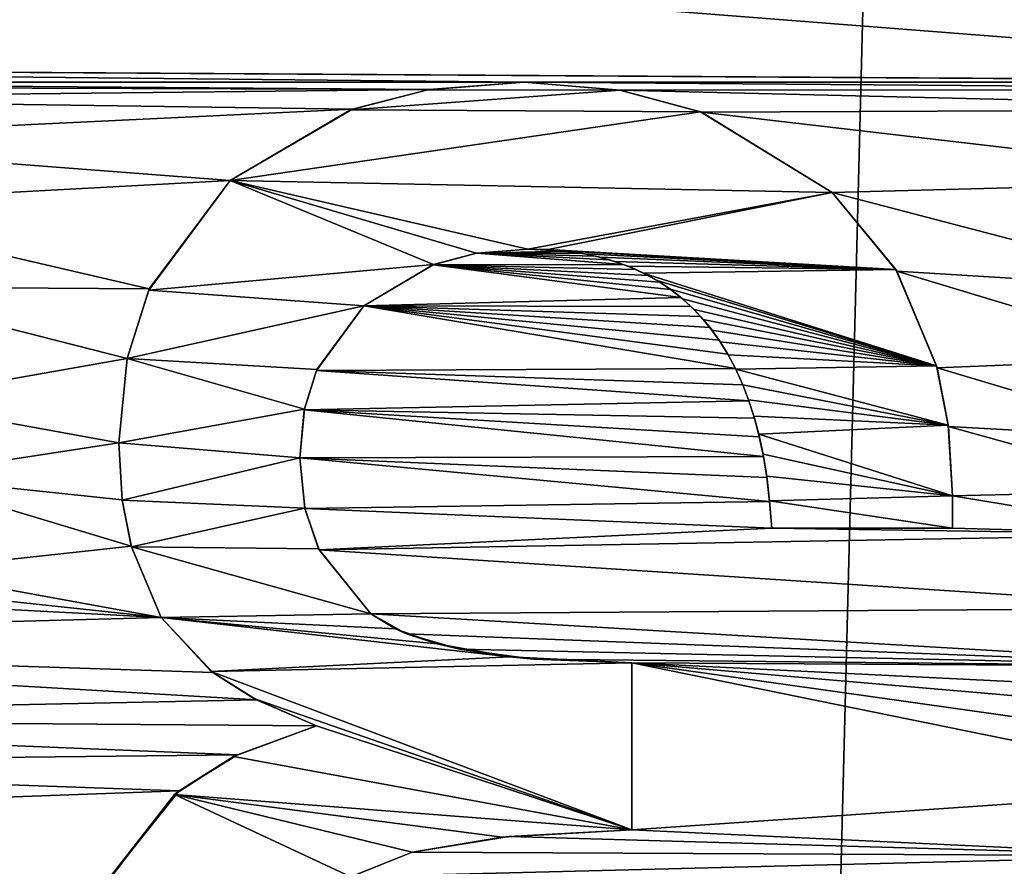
# Model space of a CAD drawing. Header units: millimetres. Extents: x -65 to 65, y -82 to 87.
# Tile 213 of 223: x -0.99 to 1.54, y 68.7 to 70.87. Entities that reach past the tile are written whole.
import ezdxf

# ---------------------------------------------------------------- set-up
doc = ezdxf.new("R2010")
doc.units = ezdxf.units.MM
doc.header["$LTSCALE"] = 101.851852
for name, color, linetype in [('1056', 7, 'CONTINUOUS'), ('1057', 7, 'CONTINUOUS'), ('1058', 7, 'CONTINUOUS'), ('1059', 7, 'CONTINUOUS'), ('1060', 7, 'CONTINUOUS'), ('1061', 7, 'CONTINUOUS'), ('1062', 7, 'CONTINUOUS'), ('1063', 7, 'CONTINUOUS'), ('1064', 7, 'CONTINUOUS'), ('1065', 7, 'CONTINUOUS'), ('1066', 7, 'CONTINUOUS'), ('1067', 7, 'CONTINUOUS'), ('1068', 7, 'CONTINUOUS'), ('1069', 7, 'CONTINUOUS'), ('1070', 7, 'CONTINUOUS'), ('1071', 7, 'CONTINUOUS'), ('1072', 7, 'CONTINUOUS'), ('812', 7, 'CONTINUOUS'), ('817', 7, 'CONTINUOUS'), ('845', 7, 'CONTINUOUS')]:
    doc.layers.add(name, color=color, linetype=linetype)

msp = doc.modelspace()

# ---------------------------------------------------------------- linework, layer by layer
at = {"layer": '1056', "linetype": 'CONTINUOUS'}
for points in [[(-0.4281, 68.9844, 85), (-0.2257, 69.0582, 85), (-0.4381, 68.9794, 84.5), (-0.4281, 68.9844, 85)], [(-0.2257, 69.0582, 85), (-0.2257, 69.0582, 84.5), (-0.4381, 68.9794, 84.5), (-0.2257, 69.0582, 85)], [(-0.5777, 68.8917, 85), (-0.4381, 68.9794, 84.5), (-0.589, 68.8827, 84.5), (-0.5777, 68.8917, 85)], [(-0.5777, 68.8917, 85), (-0.4281, 68.9844, 85), (-0.4381, 68.9794, 84.5), (-0.5777, 68.8917, 85)], [(-0.7776, 68.6412, 85), (-0.5777, 68.8917, 85), (-0.589, 68.8827, 84.5), (-0.7776, 68.6412, 85)], [(-0.7776, 68.6412, 85), (-0.589, 68.8827, 84.5), (-0.7815, 68.6326, 84.5), (-0.7776, 68.6412, 85)]]:
    msp.add_3dface(points, dxfattribs=at)
at = {"layer": '1057', "linetype": 'CONTINUOUS'}
for points in [[(-0.4906, 69.1945, 85), (-0.6231, 69.3359, 85), (-0.4949, 69.1978, 84.5), (-0.4906, 69.1945, 85)], [(-0.6231, 69.3359, 85), (-0.6231, 69.3359, 84.5), (-0.4949, 69.1978, 84.5), (-0.6231, 69.3359, 85)], [(-0.4906, 69.1945, 85), (-0.4949, 69.1978, 84.5), (-0.3858, 69.1282, 84.5), (-0.4906, 69.1945, 85)], [(-0.3788, 69.1245, 85), (-0.4906, 69.1945, 85), (-0.3858, 69.1282, 84.5), (-0.3788, 69.1245, 85)], [(-0.3788, 69.1245, 85), (-0.3858, 69.1282, 84.5), (-0.2257, 69.0582, 84.5), (-0.3788, 69.1245, 85)], [(-0.2257, 69.0582, 85), (-0.3788, 69.1245, 85), (-0.2257, 69.0582, 84.5), (-0.2257, 69.0582, 85)]]:
    msp.add_3dface(points, dxfattribs=at)
at = {"layer": '1058', "linetype": 'CONTINUOUS'}
for points in [[(-0.7231, 69.6375, 85), (-0.7318, 69.7829, 85), (-0.7229, 69.6363, 84.5), (-0.7231, 69.6375, 85)], [(-0.7318, 69.7829, 85), (-0.7318, 69.7829, 84.5), (-0.7229, 69.6363, 84.5), (-0.7318, 69.7829, 85)], [(-0.7, 69.5182, 85), (-0.7231, 69.6375, 85), (-0.7229, 69.6363, 84.5), (-0.7, 69.5182, 85)], [(-0.7, 69.5182, 85), (-0.7229, 69.6363, 84.5), (-0.6996, 69.5166, 84.5), (-0.7, 69.5182, 85)], [(-0.6231, 69.3359, 85), (-0.7, 69.5182, 85), (-0.6231, 69.3359, 84.5), (-0.6231, 69.3359, 85)], [(-0.7, 69.5182, 85), (-0.6996, 69.5166, 84.5), (-0.6231, 69.3359, 84.5), (-0.7, 69.5182, 85)]]:
    msp.add_3dface(points, dxfattribs=at)
at = {"layer": '1059', "linetype": 'CONTINUOUS'}
for points in [[(-0.6539, 70.1773, 85), (-0.4467, 70.4554, 85), (-0.6552, 70.1743, 84.5), (-0.6539, 70.1773, 85)], [(-0.4467, 70.4554, 85), (-0.4467, 70.4554, 84.5), (-0.6552, 70.1743, 84.5), (-0.4467, 70.4554, 85)], [(-0.7109, 69.9989, 85), (-0.6539, 70.1773, 85), (-0.6552, 70.1743, 84.5), (-0.7109, 69.9989, 85)], [(-0.7109, 69.9989, 85), (-0.6552, 70.1743, 84.5), (-0.7109, 69.9987, 84.5), (-0.7109, 69.9989, 85)], [(-0.7318, 69.7829, 85), (-0.7109, 69.9989, 85), (-0.7318, 69.7829, 84.5), (-0.7318, 69.7829, 85)], [(-0.7109, 69.9989, 85), (-0.7109, 69.9987, 84.5), (-0.7318, 69.7829, 84.5), (-0.7109, 69.9989, 85)]]:
    msp.add_3dface(points, dxfattribs=at)
at = {"layer": '1060', "linetype": 'CONTINUOUS'}
for points in [[(-0.1335, 70.6378, 85), (0.0601, 70.6876, 84.5), (-0.1379, 70.6362, 84.5), (-0.1335, 70.6378, 85)], [(-0.1335, 70.6378, 85), (0.0635, 70.6882, 85), (0.0601, 70.6876, 84.5), (-0.1335, 70.6378, 85)], [(0.0635, 70.6882, 85), (0.3065, 70.7072, 85), (0.0601, 70.6876, 84.5), (0.0635, 70.6882, 85)], [(0.3065, 70.7072, 85), (0.3065, 70.7072, 84.5), (0.0601, 70.6876, 84.5), (0.3065, 70.7072, 85)], [(-0.4467, 70.4554, 85), (-0.1335, 70.6378, 85), (-0.4467, 70.4554, 84.5), (-0.4467, 70.4554, 85)], [(-0.1335, 70.6378, 85), (-0.1379, 70.6362, 84.5), (-0.4467, 70.4554, 84.5), (-0.1335, 70.6378, 85)]]:
    msp.add_3dface(points, dxfattribs=at)
at = {"layer": '1061', "linetype": 'CONTINUOUS'}
for points in [[(0.3065, 70.7072, 85), (0.5521, 70.6865, 85), (0.3065, 70.7072, 84.5), (0.3065, 70.7072, 85)], [(0.5521, 70.6865, 85), (0.5526, 70.6865, 84.5), (0.3065, 70.7072, 84.5), (0.5521, 70.6865, 85)], [(0.5521, 70.6865, 85), (0.7606, 70.6297, 85), (0.5526, 70.6865, 84.5), (0.5521, 70.6865, 85)], [(0.7606, 70.6297, 85), (0.7583, 70.6306, 84.5), (0.5526, 70.6865, 84.5), (0.7606, 70.6297, 85)], [(0.7606, 70.6297, 85), (1.0954, 70.4245, 85), (0.7583, 70.6306, 84.5), (0.7606, 70.6297, 85)], [(1.0954, 70.4245, 85), (1.0954, 70.4245, 84.5), (0.7583, 70.6306, 84.5), (1.0954, 70.4245, 85)]]:
    msp.add_3dface(points, dxfattribs=at)
at = {"layer": '1062', "linetype": 'CONTINUOUS'}
for points in [[(1.0954, 70.4245, 85), (1.2614, 70.223, 85), (1.0954, 70.4245, 84.5), (1.0954, 70.4245, 85)], [(1.2614, 70.223, 85), (1.2592, 70.2267, 84.5), (1.0954, 70.4245, 84.5), (1.2614, 70.223, 85)], [(1.2614, 70.223, 85), (1.3633, 69.9807, 84.5), (1.2592, 70.2267, 84.5), (1.2614, 70.223, 85)], [(1.2614, 70.223, 85), (1.3647, 69.9756, 85), (1.3633, 69.9807, 84.5), (1.2614, 70.223, 85)], [(1.3647, 69.9756, 85), (1.3931, 69.8285, 84.5), (1.3633, 69.9807, 84.5), (1.3647, 69.9756, 85)], [(1.3647, 69.9756, 85), (1.3936, 69.825, 85), (1.3931, 69.8285, 84.5), (1.3647, 69.9756, 85)], [(1.3936, 69.825, 85), (1.4043, 69.6475, 85), (1.3931, 69.8285, 84.5), (1.3936, 69.825, 85)], [(1.4043, 69.6475, 85), (1.4043, 69.6475, 84.5), (1.3931, 69.8285, 84.5), (1.4043, 69.6475, 85)]]:
    msp.add_3dface(points, dxfattribs=at)
at = {"layer": '1063', "linetype": 'CONTINUOUS'}
for points in [[(1.4043, 69.6475, 85), (1.4043, 69.5643, 85), (1.4043, 69.5643, 84.5), (1.4043, 69.6475, 85)], [(1.4043, 69.6475, 85), (1.4043, 69.5643, 84.5), (1.4043, 69.6475, 84.5), (1.4043, 69.6475, 85)]]:
    msp.add_3dface(points, dxfattribs=at)
at = {"layer": '1064', "linetype": 'CONTINUOUS'}
for points in [[(1.4043, 69.5643, 85), (0.9409, 69.5643, 85), (0.9409, 69.5643, 84.5), (1.4043, 69.5643, 85)], [(1.4043, 69.5643, 85), (0.9409, 69.5643, 84.5), (1.4043, 69.5643, 84.5), (1.4043, 69.5643, 85)]]:
    msp.add_3dface(points, dxfattribs=at)
at = {"layer": '1065', "linetype": 'CONTINUOUS'}
for points in [[(0.366, 70.2781, 85), (0.316, 70.2795, 85), (0.3684, 70.278, 84.5), (0.366, 70.2781, 85)], [(0.316, 70.2795, 85), (0.316, 70.2795, 84.5), (0.3684, 70.278, 84.5), (0.316, 70.2795, 85)], [(0.4115, 70.2744, 85), (0.366, 70.2781, 85), (0.3684, 70.278, 84.5), (0.4115, 70.2744, 85)], [(0.4115, 70.2744, 85), (0.3684, 70.278, 84.5), (0.4164, 70.2738, 84.5), (0.4115, 70.2744, 85)], [(0.4525, 70.2685, 85), (0.4115, 70.2744, 85), (0.4164, 70.2738, 84.5), (0.4525, 70.2685, 85)], [(0.4525, 70.2685, 85), (0.4164, 70.2738, 84.5), (0.4603, 70.2671, 84.5), (0.4525, 70.2685, 85)], [(0.4897, 70.2611, 85), (0.4525, 70.2685, 85), (0.4603, 70.2671, 84.5), (0.4897, 70.2611, 85)], [(0.4897, 70.2611, 85), (0.4603, 70.2671, 84.5), (0.5007, 70.2584, 84.5), (0.4897, 70.2611, 85)], [(0.5249, 70.2517, 85), (0.4897, 70.2611, 85), (0.5007, 70.2584, 84.5), (0.5249, 70.2517, 85)], [(0.5249, 70.2517, 85), (0.5007, 70.2584, 84.5), (0.5381, 70.2477, 84.5), (0.5249, 70.2517, 85)], [(0.56, 70.2401, 85), (0.5249, 70.2517, 85), (0.5381, 70.2477, 84.5), (0.56, 70.2401, 85)], [(0.56, 70.2401, 85), (0.5381, 70.2477, 84.5), (0.5728, 70.2352, 84.5), (0.56, 70.2401, 85)], [(0.5932, 70.2267, 85), (0.56, 70.2401, 85), (0.5728, 70.2352, 84.5), (0.5932, 70.2267, 85)], [(0.5932, 70.2267, 85), (0.5728, 70.2352, 84.5), (0.6116, 70.218, 84.5), (0.5932, 70.2267, 85)], [(0.6245, 70.2115, 85), (0.5932, 70.2267, 85), (0.6116, 70.218, 84.5), (0.6245, 70.2115, 85)], [(0.6245, 70.2115, 85), (0.6116, 70.218, 84.5), (0.6475, 70.1985, 84.5), (0.6245, 70.2115, 85)], [(0.6538, 70.1946, 85), (0.6245, 70.2115, 85), (0.6475, 70.1985, 84.5), (0.6538, 70.1946, 85)], [(0.6538, 70.1946, 85), (0.6475, 70.1985, 84.5), (0.6811, 70.1764, 84.5), (0.6538, 70.1946, 85)], [(0.6817, 70.176, 85), (0.6538, 70.1946, 85), (0.6811, 70.1764, 84.5), (0.6817, 70.176, 85)], [(0.6817, 70.176, 85), (0.6811, 70.1764, 84.5), (0.7125, 70.1519, 84.5), (0.6817, 70.176, 85)], [(0.7083, 70.1554, 85), (0.6817, 70.176, 85), (0.7125, 70.1519, 84.5), (0.7083, 70.1554, 85)], [(0.7339, 70.1325, 85), (0.7083, 70.1554, 85), (0.7125, 70.1519, 84.5), (0.7339, 70.1325, 85)], [(0.7339, 70.1325, 85), (0.7125, 70.1519, 84.5), (0.7421, 70.1245, 84.5), (0.7339, 70.1325, 85)], [(0.7587, 70.107, 85), (0.7339, 70.1325, 85), (0.7421, 70.1245, 84.5), (0.7587, 70.107, 85)], [(0.7587, 70.107, 85), (0.7421, 70.1245, 84.5), (0.7655, 70.0994, 84.5), (0.7587, 70.107, 85)], [(0.7829, 70.0783, 85), (0.7587, 70.107, 85), (0.7655, 70.0994, 84.5), (0.7829, 70.0783, 85)], [(0.7829, 70.0783, 85), (0.7655, 70.0994, 84.5), (0.7878, 70.0718, 84.5), (0.7829, 70.0783, 85)], [(0.8062, 70.046, 85), (0.7829, 70.0783, 85), (0.7878, 70.0718, 84.5), (0.8062, 70.046, 85)], [(0.8062, 70.046, 85), (0.7878, 70.0718, 84.5), (0.8091, 70.0417, 84.5), (0.8062, 70.046, 85)], [(0.8283, 70.0105, 85), (0.8062, 70.046, 85), (0.8091, 70.0417, 84.5), (0.8283, 70.0105, 85)], [(0.8283, 70.0105, 85), (0.8091, 70.0417, 84.5), (0.8294, 70.0085, 84.5), (0.8283, 70.0105, 85)], [(0.848, 69.9735, 85), (0.8283, 70.0105, 85), (0.8294, 70.0085, 84.5), (0.848, 69.9735, 85)], [(0.848, 69.9735, 85), (0.8294, 70.0085, 84.5), (0.8487, 69.9719, 84.5), (0.848, 69.9735, 85)], [(0.8667, 69.9315, 85), (0.848, 69.9735, 85), (0.8487, 69.9719, 84.5), (0.8667, 69.9315, 85)], [(0.8667, 69.9315, 85), (0.8487, 69.9719, 84.5), (0.8668, 69.9314, 84.5), (0.8667, 69.9315, 85)], [(0.8824, 69.8904, 85), (0.8667, 69.9315, 85), (0.8814, 69.8932, 84.5), (0.8824, 69.8904, 85)], [(0.8667, 69.9315, 85), (0.8668, 69.9314, 84.5), (0.8814, 69.8932, 84.5), (0.8667, 69.9315, 85)], [(0.8824, 69.8904, 85), (0.8814, 69.8932, 84.5), (0.895, 69.8512, 84.5), (0.8824, 69.8904, 85)], [(0.8964, 69.8461, 85), (0.8824, 69.8904, 85), (0.895, 69.8512, 84.5), (0.8964, 69.8461, 85)], [(0.8964, 69.8461, 85), (0.895, 69.8512, 84.5), (0.9074, 69.8051, 84.5), (0.8964, 69.8461, 85)], [(0.909, 69.7984, 85), (0.8964, 69.8461, 85), (0.9074, 69.8051, 84.5), (0.909, 69.7984, 85)], [(0.909, 69.7984, 85), (0.9074, 69.8051, 84.5), (0.9185, 69.7539, 84.5), (0.909, 69.7984, 85)], [(0.9196, 69.7485, 85), (0.909, 69.7984, 85), (0.9185, 69.7539, 84.5), (0.9196, 69.7485, 85)], [(0.9196, 69.7485, 85), (0.9185, 69.7539, 84.5), (0.928, 69.6974, 84.5), (0.9196, 69.7485, 85)], [(0.9284, 69.6946, 85), (0.9196, 69.7485, 85), (0.928, 69.6974, 84.5), (0.9284, 69.6946, 85)], [(0.9284, 69.6946, 85), (0.928, 69.6974, 84.5), (0.9355, 69.6342, 84.5), (0.9284, 69.6946, 85)], [(0.9355, 69.6329, 85), (0.9284, 69.6946, 85), (0.9355, 69.6342, 84.5), (0.9355, 69.6329, 85)], [(0.9355, 69.6329, 85), (0.9355, 69.6342, 84.5), (0.9409, 69.5643, 84.5), (0.9355, 69.6329, 85)], [(0.9409, 69.5643, 85), (0.9355, 69.6329, 85), (0.9409, 69.5643, 84.5), (0.9409, 69.5643, 85)]]:
    msp.add_3dface(points, dxfattribs=at)
at = {"layer": '1066', "linetype": 'CONTINUOUS'}
for points in [[(0.1843, 70.2687, 85), (0.1841, 70.2687, 84.5), (0.316, 70.2795, 84.5), (0.1843, 70.2687, 85)], [(0.316, 70.2795, 85), (0.1843, 70.2687, 85), (0.316, 70.2795, 84.5), (0.316, 70.2795, 85)], [(0.1843, 70.2687, 85), (0.0732, 70.2393, 85), (0.1841, 70.2687, 84.5), (0.1843, 70.2687, 85)], [(0.0732, 70.2393, 85), (0.0741, 70.2396, 84.5), (0.1841, 70.2687, 84.5), (0.0732, 70.2393, 85)], [(0.0732, 70.2393, 85), (-0.104, 70.1339, 85), (0.0741, 70.2396, 84.5), (0.0732, 70.2393, 85)], [(-0.104, 70.1339, 85), (-0.104, 70.1339, 84.5), (0.0741, 70.2396, 84.5), (-0.104, 70.1339, 85)]]:
    msp.add_3dface(points, dxfattribs=at)
at = {"layer": '1067', "linetype": 'CONTINUOUS'}
for points in [[(-0.104, 70.1339, 85), (-0.2254, 69.9685, 85), (-0.104, 70.1339, 84.5), (-0.104, 70.1339, 85)], [(-0.2254, 69.9685, 85), (-0.2243, 69.9709, 84.5), (-0.104, 70.1339, 84.5), (-0.2254, 69.9685, 85)], [(-0.2254, 69.9685, 85), (-0.2569, 69.8674, 85), (-0.2565, 69.8694, 84.5), (-0.2254, 69.9685, 85)], [(-0.2254, 69.9685, 85), (-0.2565, 69.8694, 84.5), (-0.2243, 69.9709, 84.5), (-0.2254, 69.9685, 85)], [(-0.2569, 69.8674, 85), (-0.2685, 69.7449, 85), (-0.2565, 69.8694, 84.5), (-0.2569, 69.8674, 85)], [(-0.2685, 69.7449, 85), (-0.2685, 69.7449, 84.5), (-0.2565, 69.8694, 84.5), (-0.2685, 69.7449, 85)]]:
    msp.add_3dface(points, dxfattribs=at)
at = {"layer": '1068', "linetype": 'CONTINUOUS'}
for points in [[(-0.2685, 69.7449, 85), (-0.2552, 69.6153, 85), (-0.2685, 69.7449, 84.5), (-0.2685, 69.7449, 85)], [(-0.2552, 69.6153, 85), (-0.2552, 69.6155, 84.5), (-0.2685, 69.7449, 84.5), (-0.2552, 69.6153, 85)], [(-0.2552, 69.6153, 85), (-0.2201, 69.5115, 84.5), (-0.2552, 69.6155, 84.5), (-0.2552, 69.6153, 85)], [(-0.2552, 69.6153, 85), (-0.219, 69.5093, 85), (-0.2201, 69.5115, 84.5), (-0.2552, 69.6153, 85)], [(-0.219, 69.5093, 85), (-0.086, 69.3452, 85), (-0.2201, 69.5115, 84.5), (-0.219, 69.5093, 85)], [(-0.086, 69.3452, 85), (-0.086, 69.3452, 84.5), (-0.2201, 69.5115, 84.5), (-0.086, 69.3452, 85)]]:
    msp.add_3dface(points, dxfattribs=at)
at = {"layer": '1069', "linetype": 'CONTINUOUS'}
for points in [[(-0.086, 69.3452, 85), (0.0051, 69.2941, 85), (-0.086, 69.3452, 84.5), (-0.086, 69.3452, 85)], [(0.0051, 69.2941, 85), (-0.0233, 69.3067, 84.5), (-0.086, 69.3452, 84.5), (0.0051, 69.2941, 85)], [(0.0051, 69.2941, 85), (0.0841, 69.268, 84.5), (-0.0233, 69.3067, 84.5), (0.0051, 69.2941, 85)], [(0.0051, 69.2941, 85), (0.1416, 69.2545, 85), (0.0841, 69.268, 84.5), (0.0051, 69.2941, 85)], [(0.1416, 69.2545, 85), (0.2688, 69.2349, 84.5), (0.0841, 69.268, 84.5), (0.1416, 69.2545, 85)], [(0.1416, 69.2545, 85), (0.3314, 69.2289, 85), (0.2688, 69.2349, 84.5), (0.1416, 69.2545, 85)], [(0.3314, 69.2289, 85), (0.5821, 69.2198, 85), (0.2688, 69.2349, 84.5), (0.3314, 69.2289, 85)], [(0.5821, 69.2198, 85), (0.5821, 69.2198, 84.5), (0.2688, 69.2349, 84.5), (0.5821, 69.2198, 85)]]:
    msp.add_3dface(points, dxfattribs=at)
at = {"layer": '1070', "linetype": 'CONTINUOUS'}
for points in [[(0.5821, 69.2198, 85), (0.5821, 68.7921, 85), (0.5821, 68.7921, 84.5), (0.5821, 69.2198, 85)], [(0.5821, 69.2198, 85), (0.5821, 68.7921, 84.5), (0.5821, 69.2198, 84.5), (0.5821, 69.2198, 85)]]:
    msp.add_3dface(points, dxfattribs=at)
at = {"layer": '1071', "linetype": 'CONTINUOUS'}
for points in [[(0.2678, 68.7751, 85), (0.2502, 68.7732, 84.5), (0.5821, 68.7921, 84.5), (0.2678, 68.7751, 85)], [(0.5821, 68.7921, 85), (0.2678, 68.7751, 85), (0.5821, 68.7921, 84.5), (0.5821, 68.7921, 85)], [(0.2678, 68.7751, 85), (0.0196, 68.7351, 85), (0.2502, 68.7732, 84.5), (0.2678, 68.7751, 85)], [(0.0196, 68.7351, 85), (0.0196, 68.7351, 84.5), (0.2502, 68.7732, 84.5), (0.0196, 68.7351, 85)]]:
    msp.add_3dface(points, dxfattribs=at)
at = {"layer": '1072', "linetype": 'CONTINUOUS'}
for points in [[(0.0196, 68.7351, 85), (-0.1387, 68.6713, 85), (0.0196, 68.7351, 84.5), (0.0196, 68.7351, 85)], [(-0.1387, 68.6713, 85), (-0.1377, 68.6719, 84.5), (0.0196, 68.7351, 84.5), (-0.1387, 68.6713, 85)]]:
    msp.add_3dface(points, dxfattribs=at)
at = {"layer": '812', "linetype": 'CONTINUOUS'}
for points in [[(1.586, 86.9805, 87.5), (-1.9079, 86.9718, 87.5), (0, 24.95, 87.5), (1.586, 86.9805, 87.5)], [(1.933, 24.8606, 87.5), (1.586, 86.9805, 87.5), (0, 24.95, 87.5), (1.933, 24.8606, 87.5)], [(0, 24.95, 87.5), (-1.9079, 86.9718, 87.5), (-1.933, 24.8606, 87.5), (0, 24.95, 87.5)]]:
    msp.add_3dface(points, dxfattribs=at)
at = {"layer": '817', "linetype": 'CONTINUOUS'}
for points in [[(-35, 73.6758, 85), (35, 73.6762, 85), (5.6527, 70.6312, 85), (-35, 73.6758, 85)], [(-35, 73.6758, 85), (5.6527, 70.6312, 85), (3.0153, 70.7072, 85), (-35, 73.6758, 85)], [(-35, 73.6758, 85), (3.0153, 70.7072, 85), (-3.9752, 70.75, 85), (-35, 73.6758, 85)], [(3.0153, 70.7072, 85), (0.3065, 70.7072, 85), (-3.9752, 70.75, 85), (3.0153, 70.7072, 85)], [(0.3065, 70.7072, 85), (-2.4165, 70.7072, 85), (-3.9752, 70.75, 85), (0.3065, 70.7072, 85)], [(0.3065, 70.7072, 85), (0.0635, 70.6882, 85), (-2.4165, 70.7072, 85), (0.3065, 70.7072, 85)], [(-2.4165, 70.7072, 85), (0.0635, 70.6882, 85), (-2.2258, 70.6961, 85), (-2.4165, 70.7072, 85)], [(-2.2258, 70.6961, 85), (0.0635, 70.6882, 85), (-2.0613, 70.6654, 85), (-2.2258, 70.6961, 85)], [(0.0635, 70.6882, 85), (-0.1335, 70.6378, 85), (-2.0613, 70.6654, 85), (0.0635, 70.6882, 85)], [(3.0153, 70.7072, 85), (2.7717, 70.6881, 85), (0.3065, 70.7072, 85), (3.0153, 70.7072, 85)], [(0.3065, 70.7072, 85), (2.7717, 70.6881, 85), (0.5521, 70.6865, 85), (0.3065, 70.7072, 85)], [(2.7717, 70.6881, 85), (2.5747, 70.6375, 85), (0.5521, 70.6865, 85), (2.7717, 70.6881, 85)], [(0.5521, 70.6865, 85), (2.5747, 70.6375, 85), (0.7606, 70.6297, 85), (0.5521, 70.6865, 85)], [(-2.0613, 70.6654, 85), (-0.1335, 70.6378, 85), (-1.7956, 70.5579, 85), (-2.0613, 70.6654, 85)], [(-0.1335, 70.6378, 85), (-0.4467, 70.4554, 85), (-1.7956, 70.5579, 85), (-0.1335, 70.6378, 85)], [(2.5747, 70.6375, 85), (2.2626, 70.4547, 85), (0.7606, 70.6297, 85), (2.5747, 70.6375, 85)], [(0.7606, 70.6297, 85), (2.2626, 70.4547, 85), (1.0954, 70.4245, 85), (0.7606, 70.6297, 85)], [(-1.7956, 70.5579, 85), (-0.4467, 70.4554, 85), (-1.5849, 70.3936, 85), (-1.7956, 70.5579, 85)], [(-0.4467, 70.4554, 85), (-0.6539, 70.1773, 85), (-1.5849, 70.3936, 85), (-0.4467, 70.4554, 85)], [(2.2626, 70.4547, 85), (2.0533, 70.1745, 85), (1.0954, 70.4245, 85), (2.2626, 70.4547, 85)], [(1.0954, 70.4245, 85), (2.0533, 70.1745, 85), (1.2614, 70.223, 85), (1.0954, 70.4245, 85)], [(-1.5849, 70.3936, 85), (-0.6539, 70.1773, 85), (-1.4318, 70.1825, 85), (-1.5849, 70.3936, 85)], [(0.316, 70.2795, 85), (0.4115, 70.2744, 85), (0.1843, 70.2687, 85), (0.316, 70.2795, 85)], [(0.366, 70.2781, 85), (0.4115, 70.2744, 85), (0.316, 70.2795, 85), (0.366, 70.2781, 85)], [(0.1843, 70.2687, 85), (0.56, 70.2401, 85), (0.0732, 70.2393, 85), (0.1843, 70.2687, 85)], [(0.4115, 70.2744, 85), (0.4525, 70.2685, 85), (0.1843, 70.2687, 85), (0.4115, 70.2744, 85)], [(0.5249, 70.2517, 85), (0.56, 70.2401, 85), (0.1843, 70.2687, 85), (0.5249, 70.2517, 85)], [(0.4897, 70.2611, 85), (0.5249, 70.2517, 85), (0.1843, 70.2687, 85), (0.4897, 70.2611, 85)], [(0.4525, 70.2685, 85), (0.4897, 70.2611, 85), (0.1843, 70.2687, 85), (0.4525, 70.2685, 85)], [(0.0732, 70.2393, 85), (0.7083, 70.1554, 85), (-0.104, 70.1339, 85), (0.0732, 70.2393, 85)], [(0.56, 70.2401, 85), (0.5932, 70.2267, 85), (0.0732, 70.2393, 85), (0.56, 70.2401, 85)], [(0.6817, 70.176, 85), (0.7083, 70.1554, 85), (0.0732, 70.2393, 85), (0.6817, 70.176, 85)], [(0.6538, 70.1946, 85), (0.6817, 70.176, 85), (0.0732, 70.2393, 85), (0.6538, 70.1946, 85)], [(0.6245, 70.2115, 85), (0.6538, 70.1946, 85), (0.0732, 70.2393, 85), (0.6245, 70.2115, 85)], [(0.5932, 70.2267, 85), (0.6245, 70.2115, 85), (0.0732, 70.2393, 85), (0.5932, 70.2267, 85)], [(2.0533, 70.1745, 85), (1.9973, 70.0004, 85), (1.2614, 70.223, 85), (2.0533, 70.1745, 85)], [(1.2614, 70.223, 85), (1.9973, 70.0004, 85), (1.3647, 69.9756, 85), (1.2614, 70.223, 85)], [(-0.6539, 70.1773, 85), (-0.7109, 69.9989, 85), (-1.4318, 70.1825, 85), (-0.6539, 70.1773, 85)], [(-1.4318, 70.1825, 85), (-0.7109, 69.9989, 85), (-1.3257, 69.8911, 85), (-1.4318, 70.1825, 85)], [(0.7083, 70.1554, 85), (0.7339, 70.1325, 85), (-0.104, 70.1339, 85), (0.7083, 70.1554, 85)], [(-0.104, 70.1339, 85), (0.848, 69.9735, 85), (-0.2254, 69.9685, 85), (-0.104, 70.1339, 85)], [(0.8283, 70.0105, 85), (0.848, 69.9735, 85), (-0.104, 70.1339, 85), (0.8283, 70.0105, 85)], [(0.8062, 70.046, 85), (0.8283, 70.0105, 85), (-0.104, 70.1339, 85), (0.8062, 70.046, 85)], [(0.7829, 70.0783, 85), (0.8062, 70.046, 85), (-0.104, 70.1339, 85), (0.7829, 70.0783, 85)], [(0.7587, 70.107, 85), (0.7829, 70.0783, 85), (-0.104, 70.1339, 85), (0.7587, 70.107, 85)], [(0.7339, 70.1325, 85), (0.7587, 70.107, 85), (-0.104, 70.1339, 85), (0.7339, 70.1325, 85)], [(-0.7109, 69.9989, 85), (-0.7318, 69.7829, 85), (-1.3257, 69.8911, 85), (-0.7109, 69.9989, 85)], [(1.9973, 70.0004, 85), (1.9769, 69.7924, 85), (1.3647, 69.9756, 85), (1.9973, 70.0004, 85)], [(-0.2254, 69.9685, 85), (0.8824, 69.8904, 85), (-0.2569, 69.8674, 85), (-0.2254, 69.9685, 85)], [(0.848, 69.9735, 85), (0.8667, 69.9315, 85), (-0.2254, 69.9685, 85), (0.848, 69.9735, 85)], [(0.8667, 69.9315, 85), (0.8824, 69.8904, 85), (-0.2254, 69.9685, 85), (0.8667, 69.9315, 85)], [(1.3647, 69.9756, 85), (1.9769, 69.7924, 85), (1.3936, 69.825, 85), (1.3647, 69.9756, 85)], [(-1.3257, 69.8911, 85), (-0.7318, 69.7829, 85), (-1.2933, 69.6972, 85), (-1.3257, 69.8911, 85)], [(0.8824, 69.8904, 85), (0.8964, 69.8461, 85), (-0.2569, 69.8674, 85), (0.8824, 69.8904, 85)], [(-0.2569, 69.8674, 85), (0.9196, 69.7485, 85), (-0.2685, 69.7449, 85), (-0.2569, 69.8674, 85)], [(0.909, 69.7984, 85), (0.9196, 69.7485, 85), (-0.2569, 69.8674, 85), (0.909, 69.7984, 85)], [(0.8964, 69.8461, 85), (0.909, 69.7984, 85), (-0.2569, 69.8674, 85), (0.8964, 69.8461, 85)], [(1.9769, 69.7924, 85), (1.9845, 69.6613, 85), (1.3936, 69.825, 85), (1.9769, 69.7924, 85)], [(1.3936, 69.825, 85), (1.9845, 69.6613, 85), (1.4043, 69.6475, 85), (1.3936, 69.825, 85)], [(-0.7318, 69.7829, 85), (-0.7231, 69.6375, 85), (-1.2933, 69.6972, 85), (-0.7318, 69.7829, 85)], [(0.9196, 69.7485, 85), (0.9284, 69.6946, 85), (-0.2685, 69.7449, 85), (0.9196, 69.7485, 85)], [(0.9284, 69.6946, 85), (0.9355, 69.6329, 85), (-0.2685, 69.7449, 85), (0.9284, 69.6946, 85)], [(-0.2685, 69.7449, 85), (0.9355, 69.6329, 85), (-0.2552, 69.6153, 85), (-0.2685, 69.7449, 85)], [(-0.7231, 69.6375, 85), (-0.7, 69.5182, 85), (-1.2933, 69.6972, 85), (-0.7231, 69.6375, 85)], [(-1.2933, 69.6972, 85), (-0.7, 69.5182, 85), (-1.2807, 69.455, 85), (-1.2933, 69.6972, 85)], [(1.9845, 69.6613, 85), (2.005, 69.5487, 85), (1.4043, 69.6475, 85), (1.9845, 69.6613, 85)], [(0.9355, 69.6329, 85), (0.9409, 69.5643, 85), (-0.2552, 69.6153, 85), (0.9355, 69.6329, 85)], [(1.4043, 69.6475, 85), (2.005, 69.5487, 85), (1.4043, 69.5643, 85), (1.4043, 69.6475, 85)], [(-0.2552, 69.6153, 85), (0.9409, 69.5643, 85), (-0.219, 69.5093, 85), (-0.2552, 69.6153, 85)], [(0.9409, 69.5643, 85), (2.005, 69.5487, 85), (-0.219, 69.5093, 85), (0.9409, 69.5643, 85)], [(2.005, 69.5487, 85), (2.0791, 69.36, 85), (-0.219, 69.5093, 85), (2.005, 69.5487, 85)], [(1.4043, 69.5643, 85), (2.005, 69.5487, 85), (0.9409, 69.5643, 85), (1.4043, 69.5643, 85)], [(-0.7, 69.5182, 85), (-0.6231, 69.3359, 85), (-1.2807, 69.455, 85), (-0.7, 69.5182, 85)], [(-0.219, 69.5093, 85), (2.0791, 69.36, 85), (-0.086, 69.3452, 85), (-0.219, 69.5093, 85)], [(-1.7441, 69.455, 85), (-0.6231, 69.3359, 85), (-3.0308, 69.4625, 85), (-1.7441, 69.455, 85)], [(-3.0308, 69.4625, 85), (-0.6231, 69.3359, 85), (-2.9297, 69.2744, 85), (-3.0308, 69.4625, 85)], [(-0.6231, 69.3359, 85), (-1.7441, 69.455, 85), (-1.2807, 69.455, 85), (-0.6231, 69.3359, 85)], [(2.0791, 69.36, 85), (2.2002, 69.2102, 85), (-0.086, 69.3452, 85), (2.0791, 69.36, 85)], [(-0.6231, 69.3359, 85), (-0.4906, 69.1945, 85), (-2.9297, 69.2744, 85), (-0.6231, 69.3359, 85)], [(-0.086, 69.3452, 85), (2.2002, 69.2102, 85), (0.0051, 69.2941, 85), (-0.086, 69.3452, 85)], [(-0.4906, 69.1945, 85), (-0.3788, 69.1245, 85), (-2.9297, 69.2744, 85), (-0.4906, 69.1945, 85)], [(-2.9297, 69.2744, 85), (-0.3788, 69.1245, 85), (-2.7071, 69.077, 85), (-2.9297, 69.2744, 85)], [(0.0051, 69.2941, 85), (2.2002, 69.2102, 85), (0.1416, 69.2545, 85), (0.0051, 69.2941, 85)], [(0.1416, 69.2545, 85), (2.2002, 69.2102, 85), (0.3314, 69.2289, 85), (0.1416, 69.2545, 85)], [(0.3314, 69.2289, 85), (2.2002, 69.2102, 85), (0.5821, 69.2198, 85), (0.3314, 69.2289, 85)], [(2.2719, 68.9813, 85), (2.1556, 68.8999, 85), (0.5821, 69.2198, 85), (2.2719, 68.9813, 85)], [(0.5821, 69.2198, 85), (2.1556, 68.8999, 85), (0.5821, 68.7921, 85), (0.5821, 69.2198, 85)], [(2.4284, 69.0606, 85), (2.2719, 68.9813, 85), (0.5821, 69.2198, 85), (2.4284, 69.0606, 85)], [(2.2973, 69.135, 85), (2.4284, 69.0606, 85), (0.5821, 69.2198, 85), (2.2973, 69.135, 85)], [(2.2002, 69.2102, 85), (2.2973, 69.135, 85), (0.5821, 69.2198, 85), (2.2002, 69.2102, 85)], [(-0.3788, 69.1245, 85), (-0.2257, 69.0582, 85), (-2.7071, 69.077, 85), (-0.3788, 69.1245, 85)], [(-0.2257, 69.0582, 85), (-0.4281, 68.9844, 85), (-2.7071, 69.077, 85), (-0.2257, 69.0582, 85)], [(-2.7071, 69.077, 85), (-0.4281, 68.9844, 85), (-2.5275, 68.961, 85), (-2.7071, 69.077, 85)], [(-0.4281, 68.9844, 85), (-0.5777, 68.8917, 85), (-2.5275, 68.961, 85), (-0.4281, 68.9844, 85)], [(-2.5275, 68.961, 85), (-0.5777, 68.8917, 85), (-2.2956, 68.8295, 85), (-2.5275, 68.961, 85)], [(-0.5777, 68.8917, 85), (-0.7776, 68.6412, 85), (-2.2956, 68.8295, 85), (-0.5777, 68.8917, 85)], [(2.1556, 68.8999, 85), (1.9988, 68.7252, 85), (0.5821, 68.7921, 85), (2.1556, 68.8999, 85)], [(-2.2956, 68.8295, 85), (-0.7776, 68.6412, 85), (-1.9734, 68.639, 85), (-2.2956, 68.8295, 85)], [(0.5821, 68.7921, 85), (1.9988, 68.7252, 85), (0.2678, 68.7751, 85), (0.5821, 68.7921, 85)], [(0.2678, 68.7751, 85), (1.9988, 68.7252, 85), (0.0196, 68.7351, 85), (0.2678, 68.7751, 85)], [(0.0196, 68.7351, 85), (1.9988, 68.7252, 85), (-0.1387, 68.6713, 85), (0.0196, 68.7351, 85)], [(1.9988, 68.7252, 85), (1.902, 68.5068, 85), (-0.1387, 68.6713, 85), (1.9988, 68.7252, 85)]]:
    msp.add_3dface(points, dxfattribs=at)
at = {"layer": '845', "linetype": 'CONTINUOUS'}
for points in [[(0.0601, 70.6876, 84.5), (0.5526, 70.6865, 84.5), (-0.1379, 70.6362, 84.5), (0.0601, 70.6876, 84.5)], [(0.5526, 70.6865, 84.5), (0.7583, 70.6306, 84.5), (-0.1379, 70.6362, 84.5), (0.5526, 70.6865, 84.5)], [(0.3065, 70.7072, 84.5), (0.5526, 70.6865, 84.5), (0.0601, 70.6876, 84.5), (0.3065, 70.7072, 84.5)], [(-0.1379, 70.6362, 84.5), (0.7583, 70.6306, 84.5), (-0.4467, 70.4554, 84.5), (-0.1379, 70.6362, 84.5)], [(0.7583, 70.6306, 84.5), (1.0954, 70.4245, 84.5), (-0.4467, 70.4554, 84.5), (0.7583, 70.6306, 84.5)], [(-0.4467, 70.4554, 84.5), (0.0741, 70.2396, 84.5), (-0.6552, 70.1743, 84.5), (-0.4467, 70.4554, 84.5)], [(0.1841, 70.2687, 84.5), (0.0741, 70.2396, 84.5), (-0.4467, 70.4554, 84.5), (0.1841, 70.2687, 84.5)], [(0.316, 70.2795, 84.5), (0.1841, 70.2687, 84.5), (-0.4467, 70.4554, 84.5), (0.316, 70.2795, 84.5)], [(1.0954, 70.4245, 84.5), (0.316, 70.2795, 84.5), (-0.4467, 70.4554, 84.5), (1.0954, 70.4245, 84.5)], [(0.3684, 70.278, 84.5), (0.316, 70.2795, 84.5), (1.0954, 70.4245, 84.5), (0.3684, 70.278, 84.5)], [(1.2592, 70.2267, 84.5), (0.3684, 70.278, 84.5), (1.0954, 70.4245, 84.5), (1.2592, 70.2267, 84.5)], [(0.4164, 70.2738, 84.5), (0.3684, 70.278, 84.5), (1.2592, 70.2267, 84.5), (0.4164, 70.2738, 84.5)], [(0.4603, 70.2671, 84.5), (0.4164, 70.2738, 84.5), (1.2592, 70.2267, 84.5), (0.4603, 70.2671, 84.5)], [(0.5007, 70.2584, 84.5), (0.4603, 70.2671, 84.5), (1.2592, 70.2267, 84.5), (0.5007, 70.2584, 84.5)], [(0.5381, 70.2477, 84.5), (0.5007, 70.2584, 84.5), (1.2592, 70.2267, 84.5), (0.5381, 70.2477, 84.5)], [(0.0741, 70.2396, 84.5), (-0.104, 70.1339, 84.5), (-0.6552, 70.1743, 84.5), (0.0741, 70.2396, 84.5)], [(0.5728, 70.2352, 84.5), (0.5381, 70.2477, 84.5), (1.2592, 70.2267, 84.5), (0.5728, 70.2352, 84.5)], [(0.6116, 70.218, 84.5), (0.5728, 70.2352, 84.5), (1.2592, 70.2267, 84.5), (0.6116, 70.218, 84.5)], [(1.3633, 69.9807, 84.5), (0.6116, 70.218, 84.5), (1.2592, 70.2267, 84.5), (1.3633, 69.9807, 84.5)], [(0.6475, 70.1985, 84.5), (0.6116, 70.218, 84.5), (1.3633, 69.9807, 84.5), (0.6475, 70.1985, 84.5)], [(0.6811, 70.1764, 84.5), (0.6475, 70.1985, 84.5), (1.3633, 69.9807, 84.5), (0.6811, 70.1764, 84.5)], [(-0.6552, 70.1743, 84.5), (-0.104, 70.1339, 84.5), (-0.7109, 69.9987, 84.5), (-0.6552, 70.1743, 84.5)], [(0.7125, 70.1519, 84.5), (0.6811, 70.1764, 84.5), (1.3633, 69.9807, 84.5), (0.7125, 70.1519, 84.5)], [(-0.104, 70.1339, 84.5), (-0.2243, 69.9709, 84.5), (-0.7109, 69.9987, 84.5), (-0.104, 70.1339, 84.5)], [(0.7421, 70.1245, 84.5), (0.7125, 70.1519, 84.5), (1.3633, 69.9807, 84.5), (0.7421, 70.1245, 84.5)], [(0.7655, 70.0994, 84.5), (0.7421, 70.1245, 84.5), (1.3633, 69.9807, 84.5), (0.7655, 70.0994, 84.5)], [(0.7878, 70.0718, 84.5), (0.7655, 70.0994, 84.5), (1.3633, 69.9807, 84.5), (0.7878, 70.0718, 84.5)], [(0.8091, 70.0417, 84.5), (0.7878, 70.0718, 84.5), (1.3633, 69.9807, 84.5), (0.8091, 70.0417, 84.5)], [(0.8294, 70.0085, 84.5), (0.8091, 70.0417, 84.5), (1.3633, 69.9807, 84.5), (0.8294, 70.0085, 84.5)], [(0.8487, 69.9719, 84.5), (0.8294, 70.0085, 84.5), (1.3633, 69.9807, 84.5), (0.8487, 69.9719, 84.5)], [(-0.7109, 69.9987, 84.5), (-0.2565, 69.8694, 84.5), (-0.7318, 69.7829, 84.5), (-0.7109, 69.9987, 84.5)], [(-0.2243, 69.9709, 84.5), (-0.2565, 69.8694, 84.5), (-0.7109, 69.9987, 84.5), (-0.2243, 69.9709, 84.5)], [(1.3931, 69.8285, 84.5), (0.8487, 69.9719, 84.5), (1.3633, 69.9807, 84.5), (1.3931, 69.8285, 84.5)], [(0.8668, 69.9314, 84.5), (0.8487, 69.9719, 84.5), (1.3931, 69.8285, 84.5), (0.8668, 69.9314, 84.5)], [(0.8814, 69.8932, 84.5), (0.8668, 69.9314, 84.5), (1.3931, 69.8285, 84.5), (0.8814, 69.8932, 84.5)], [(0.895, 69.8512, 84.5), (0.8814, 69.8932, 84.5), (1.3931, 69.8285, 84.5), (0.895, 69.8512, 84.5)], [(-0.2565, 69.8694, 84.5), (-0.2685, 69.7449, 84.5), (-0.7318, 69.7829, 84.5), (-0.2565, 69.8694, 84.5)], [(0.9074, 69.8051, 84.5), (0.895, 69.8512, 84.5), (1.3931, 69.8285, 84.5), (0.9074, 69.8051, 84.5)], [(1.4043, 69.6475, 84.5), (0.9074, 69.8051, 84.5), (1.3931, 69.8285, 84.5), (1.4043, 69.6475, 84.5)], [(0.9185, 69.7539, 84.5), (0.9074, 69.8051, 84.5), (1.4043, 69.6475, 84.5), (0.9185, 69.7539, 84.5)], [(-0.7318, 69.7829, 84.5), (-0.2685, 69.7449, 84.5), (-0.7229, 69.6363, 84.5), (-0.7318, 69.7829, 84.5)], [(0.928, 69.6974, 84.5), (0.9185, 69.7539, 84.5), (1.4043, 69.6475, 84.5), (0.928, 69.6974, 84.5)], [(-0.2685, 69.7449, 84.5), (-0.2552, 69.6155, 84.5), (-0.7229, 69.6363, 84.5), (-0.2685, 69.7449, 84.5)], [(0.9355, 69.6342, 84.5), (0.928, 69.6974, 84.5), (1.4043, 69.6475, 84.5), (0.9355, 69.6342, 84.5)], [(-0.7229, 69.6363, 84.5), (-0.2552, 69.6155, 84.5), (-0.6996, 69.5166, 84.5), (-0.7229, 69.6363, 84.5)], [(1.4043, 69.5643, 84.5), (0.9355, 69.6342, 84.5), (1.4043, 69.6475, 84.5), (1.4043, 69.5643, 84.5)], [(0.9409, 69.5643, 84.5), (0.9355, 69.6342, 84.5), (1.4043, 69.5643, 84.5), (0.9409, 69.5643, 84.5)], [(-0.2552, 69.6155, 84.5), (-0.2201, 69.5115, 84.5), (-0.6996, 69.5166, 84.5), (-0.2552, 69.6155, 84.5)], [(-0.2201, 69.5115, 84.5), (-0.086, 69.3452, 84.5), (-0.6996, 69.5166, 84.5), (-0.2201, 69.5115, 84.5)], [(-0.6996, 69.5166, 84.5), (-0.086, 69.3452, 84.5), (-0.6231, 69.3359, 84.5), (-0.6996, 69.5166, 84.5)], [(-0.086, 69.3452, 84.5), (-0.0233, 69.3067, 84.5), (-0.6231, 69.3359, 84.5), (-0.086, 69.3452, 84.5)], [(0.0841, 69.268, 84.5), (0.2688, 69.2349, 84.5), (-0.6231, 69.3359, 84.5), (0.0841, 69.268, 84.5)], [(-0.6231, 69.3359, 84.5), (0.2688, 69.2349, 84.5), (-0.4949, 69.1978, 84.5), (-0.6231, 69.3359, 84.5)], [(-0.0233, 69.3067, 84.5), (0.0841, 69.268, 84.5), (-0.6231, 69.3359, 84.5), (-0.0233, 69.3067, 84.5)], [(0.2688, 69.2349, 84.5), (0.5821, 69.2198, 84.5), (-0.4949, 69.1978, 84.5), (0.2688, 69.2349, 84.5)], [(0.5821, 69.2198, 84.5), (0.5821, 68.7921, 84.5), (-0.4949, 69.1978, 84.5), (0.5821, 69.2198, 84.5)], [(-0.4949, 69.1978, 84.5), (0.5821, 68.7921, 84.5), (-0.3858, 69.1282, 84.5), (-0.4949, 69.1978, 84.5)], [(-0.3858, 69.1282, 84.5), (0.5821, 68.7921, 84.5), (-0.2257, 69.0582, 84.5), (-0.3858, 69.1282, 84.5)], [(-0.2257, 69.0582, 84.5), (0.5821, 68.7921, 84.5), (-0.4381, 68.9794, 84.5), (-0.2257, 69.0582, 84.5)], [(-0.4381, 68.9794, 84.5), (0.5821, 68.7921, 84.5), (-0.589, 68.8827, 84.5), (-0.4381, 68.9794, 84.5)], [(-0.589, 68.8827, 84.5), (-0.1377, 68.6719, 84.5), (-0.7815, 68.6326, 84.5), (-0.589, 68.8827, 84.5)], [(0.0196, 68.7351, 84.5), (-0.1377, 68.6719, 84.5), (-0.589, 68.8827, 84.5), (0.0196, 68.7351, 84.5)], [(0.2502, 68.7732, 84.5), (0.0196, 68.7351, 84.5), (-0.589, 68.8827, 84.5), (0.2502, 68.7732, 84.5)], [(0.5821, 68.7921, 84.5), (0.2502, 68.7732, 84.5), (-0.589, 68.8827, 84.5), (0.5821, 68.7921, 84.5)]]:
    msp.add_3dface(points, dxfattribs=at)

doc.saveas('drawing.dxf')
